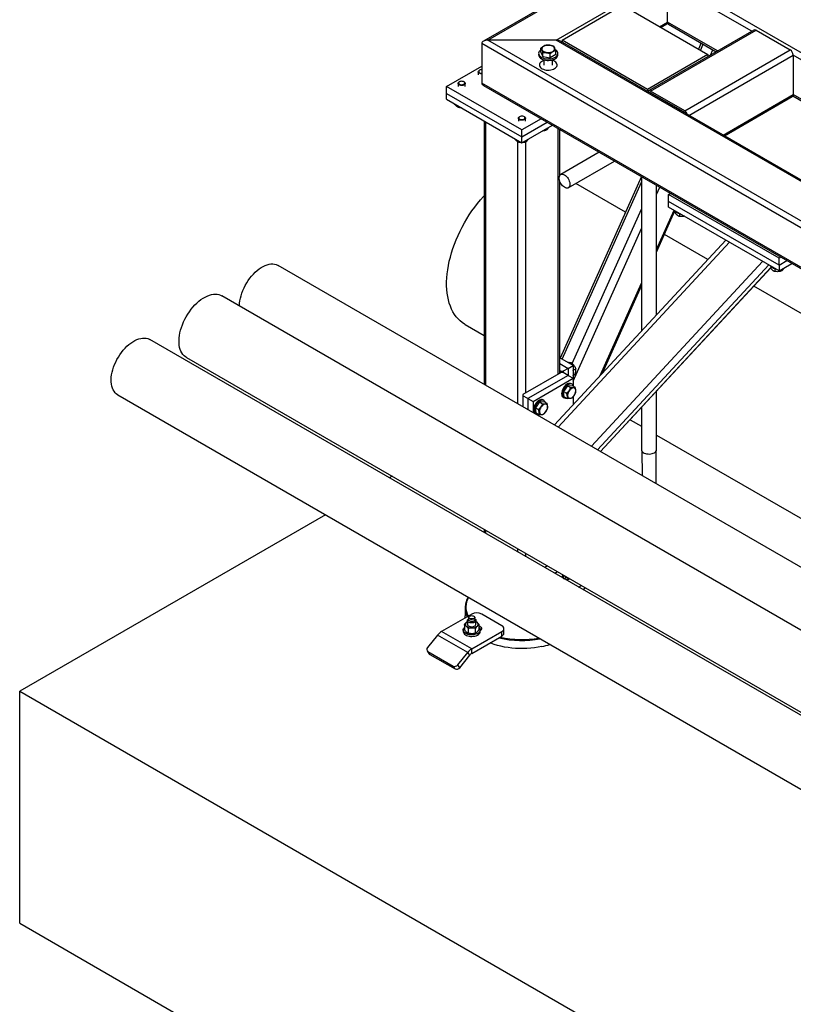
# Model space of a CAD drawing. Header units: millimetres. Extents: x 5 to 589, y 5 to 415.
# Tile 22 of 46: x 211 to 255, y 254 to 310. Entities that reach past the tile are written whole.
import ezdxf

# ---------------------------------------------------------------- set-up
doc = ezdxf.new("R2010")
doc.units = ezdxf.units.MM
doc.layers.add('TRAIT-FORT', color=4, linetype='Continuous', lineweight=25)

msp = doc.modelspace()

# ---------------------------------------------------------------- linework, layer by layer
at = {"layer": 'TRAIT-FORT', "color": 4, "linetype": 'Continuous', "lineweight": 25}
for p, q in [((241.699, 308.409), (270.135, 324.825)), ((246.053, 313.225), (237.612, 308.352)), ((237.852, 308.409), (246.075, 313.156)), ((247.978, 309.421), (247.978, 311.642)), ((252.716, 308.907), (247.978, 311.642)), ((293.685, 285.648), (248.148, 311.936)), ((242.038, 308.409), (245.432, 310.368)), ((245.432, 310.368), (250.241, 307.593)), ((247.526, 309.16), (247.978, 309.421)), ((247.596, 309.119), (247.993, 309.349)), ((250.792, 307.796), (247.978, 309.421)), ((252.836, 308.976), (246.896, 305.547)), ((247.016, 305.535), (252.956, 308.964)), ((248.028, 309.311), (250.722, 307.756)), ((252.956, 308.964), (254.879, 307.854)), ((241.699, 308.409), (237.852, 308.409)), ((294.93, 275.459), (237.852, 308.409)), ((294.93, 277.679), (241.699, 308.409)), ((294.93, 277.761), (241.939, 308.352)), ((242.038, 308.409), (242.038, 308.294)), ((246.847, 305.633), (242.038, 308.409)), ((249.87, 308.248), (249.713, 307.897)), ((237.513, 308.213), (237.513, 305.992)), ((294.93, 275.067), (237.513, 308.213)), ((240.834, 307.726), (240.834, 307.951)), ((240.834, 307.726), (240.945, 307.481)), ((240.945, 307.481), (240.945, 307.706)), ((241.68, 307.592), (241.68, 307.816)), ((248.94, 304.425), (254.879, 307.854)), ((249.829, 307.83), (249.986, 308.181)), ((250.385, 307.561), (250.523, 307.87)), ((240.717, 307.659), (240.717, 307.577)), ((240.945, 307.481), (241.368, 307.414)), ((241.017, 307.298), (241.017, 307.006)), ((241.368, 307.414), (241.368, 307.638)), ((241.68, 307.592), (241.368, 307.414)), ((241.497, 307.006), (241.497, 307.298)), ((241.797, 307.577), (241.797, 307.659)), ((250.241, 307.593), (246.847, 305.633)), ((249.18, 304.172), (255.049, 307.56)), ((250.241, 307.593), (250.241, 307.478)), ((255.049, 307.56), (255.049, 305.339)), ((264.595, 302.049), (255.049, 307.56)), ((235.533, 305.796), (237.513, 306.939)), ((237.313, 306.622), (237.313, 306.449)), ((237.391, 306.715), (237.371, 306.704)), ((236.26, 306.062), (236.24, 306.051)), ((236.523, 306.051), (236.503, 306.062)), ((235.533, 305.404), (235.533, 305.796)), ((239.776, 303.347), (235.533, 305.796)), ((236.181, 305.969), (236.181, 305.796)), ((236.581, 305.796), (236.581, 305.969)), ((294.93, 272.846), (237.513, 305.992)), ((237.612, 305.853), (294.93, 272.765)), ((246.847, 305.633), (246.847, 305.518)), ((248.94, 304.425), (247.016, 305.535)), ((235.533, 305.078), (235.533, 305.404)), ((235.533, 305.404), (239.776, 302.955)), ((235.533, 305.078), (239.776, 302.628)), ((247.002, 305.429), (247.016, 305.437)), ((248.94, 304.327), (247.016, 305.437)), ((251.103, 303.061), (255.049, 305.339)), ((251.174, 303.021), (254.999, 305.229)), ((255.034, 305.267), (262.601, 300.898)), ((262.672, 300.938), (255.049, 305.339)), ((235.993, 304.812), (235.993, 304.785)), ((236.234, 304.673), (236.234, 304.606)), ((237.645, 303.858), (237.645, 289.024)), ((237.739, 288.97), (237.739, 303.804)), ((239.576, 304.01), (239.576, 303.837)), ((239.654, 304.103), (239.634, 304.091)), ((240.865, 303.976), (239.776, 303.347)), ((239.917, 304.091), (239.897, 304.103)), ((239.976, 303.837), (239.976, 304.01)), ((248.925, 304.318), (248.94, 304.327)), ((239.776, 302.955), (241.204, 303.78)), ((239.776, 302.628), (241.487, 303.616)), ((239.776, 302.955), (239.776, 303.347)), ((241.148, 303.421), (241.148, 303.331)), ((241.812, 289.596), (241.812, 303.429)), ((241.906, 300.781), (241.906, 303.375)), ((239.387, 302.853), (239.387, 302.826)), ((239.628, 302.714), (239.628, 302.647)), ((239.776, 302.628), (239.776, 302.955)), ((240.017, 302.768), (240.017, 302.678)), ((239.549, 287.925), (239.549, 302.684)), ((240.002, 288.551), (240.002, 302.674)), ((244.132, 302.09), (241.96, 300.836)), ((242.386, 300.098), (244.984, 301.598)), ((241.959, 300.835), (241.906, 300.866)), ((246.501, 300.722), (241.929, 290.508)), ((246.507, 300.718), (246.507, 292.03)), ((241.906, 289.65), (241.906, 300.462)), ((242.046, 290.441), (246.507, 300.409)), ((245.609, 298.728), (242.811, 300.343)), ((247.359, 292.95), (247.359, 300.227)), ((247.359, 299.709), (247.544, 300.12)), ((248.035, 299.722), (248.134, 299.779)), ((248.035, 299.33), (248.035, 299.722)), ((254.257, 296.13), (248.035, 299.722)), ((242.61, 290.192), (246.507, 298.898)), ((247.359, 296.624), (248.344, 298.825)), ((248.035, 299.003), (248.035, 299.33)), ((254.257, 295.738), (248.035, 299.33)), ((254.257, 295.411), (248.035, 299.003)), ((247.359, 296.477), (248.394, 298.789)), ((248.409, 298.77), (248.409, 298.662)), ((248.651, 298.648), (248.651, 298.483)), ((242.661, 289.211), (246.507, 297.805)), ((250.237, 296.056), (247.801, 297.463)), ((251.248, 297.148), (241.605, 286.738)), ((241.821, 286.614), (251.464, 297.024)), ((254.356, 296.187), (254.257, 296.13)), ((254.257, 295.738), (254.257, 296.13)), ((266.577, 272.322), (226.044, 295.722)), ((243.683, 285.539), (253.326, 295.949)), ((244.027, 285.34), (253.67, 295.75)), ((244.19, 285.246), (253.783, 295.603)), ((244.198, 285.241), (253.783, 295.589)), ((253.783, 295.668), (253.783, 295.56)), ((254.025, 295.546), (254.025, 295.381)), ((254.257, 295.738), (254.696, 295.991)), ((254.257, 295.411), (254.979, 295.828)), ((254.257, 295.738), (254.257, 295.411)), ((254.413, 295.502), (254.413, 295.412)), ((244.177, 289.515), (246.507, 294.721)), ((244.305, 289.652), (246.507, 294.574)), ((263.288, 288.522), (252.83, 294.559)), ((265.932, 269.154), (222.877, 294.009)), ((236.569, 292.4), (237.645, 291.779)), ((303.67, 242.565), (218.817, 291.55)), ((220.877, 290.545), (305.73, 241.56)), ((242.661, 290.086), (241.906, 290.522)), ((241.906, 290.195), (242.378, 289.923)), ((242.378, 289.923), (242.661, 290.086)), ((242.504, 290.176), (242.582, 290.221)), ((242.661, 290.086), (242.661, 289.367)), ((241.982, 289.694), (239.832, 288.453)), ((242.378, 289.531), (240.115, 288.224)), ((241.906, 289.803), (241.982, 289.759)), ((241.982, 289.694), (241.982, 289.759)), ((241.982, 289.759), (242.095, 289.759)), ((242.095, 289.694), (241.982, 289.694)), ((242.378, 289.923), (242.095, 289.759)), ((242.095, 289.759), (242.095, 289.694)), ((242.378, 289.531), (242.095, 289.694)), ((242.378, 289.923), (242.378, 289.531)), ((242.378, 289.531), (242.661, 289.367)), ((242.661, 289.817), (242.803, 289.9)), ((242.675, 289.547), (242.769, 289.601)), ((240.398, 288.061), (242.661, 289.367)), ((242.343, 288.947), (242.122, 288.626)), ((242.343, 288.947), (242.599, 288.97)), ((242.343, 288.947), (242.513, 288.849)), ((242.598, 289.03), (242.541, 289.063)), ((242.599, 288.97), (242.769, 288.872)), ((242.661, 289.367), (242.661, 288.962)), ((217.017, 288.432), (301.87, 239.448)), ((239.832, 288.453), (239.832, 288.388)), ((240.115, 288.224), (239.832, 288.388)), ((239.832, 288.388), (239.832, 287.762)), ((242.101, 288.3), (242.158, 288.268)), ((242.122, 288.626), (242.292, 288.528)), ((242.156, 288.328), (242.122, 288.626)), ((242.156, 288.328), (242.326, 288.23)), ((242.661, 288.333), (242.661, 287.877)), ((247.359, 285.349), (247.359, 288.654)), ((240.115, 288.224), (240.115, 287.598)), ((240.115, 288.224), (240.398, 288.061)), ((240.398, 288.061), (240.398, 287.435)), ((240.759, 288.033), (240.538, 287.712)), ((240.759, 288.033), (241.015, 288.056)), ((240.759, 288.033), (240.929, 287.935)), ((241.014, 288.116), (240.957, 288.148)), ((241.015, 288.056), (241.185, 287.958)), ((246.507, 287.734), (246.507, 285.349)), ((240.517, 287.386), (240.574, 287.353)), ((240.538, 287.712), (240.708, 287.614)), ((240.572, 287.413), (240.538, 287.712)), ((240.572, 287.413), (240.742, 287.315)), ((245.861, 287.036), (246.507, 286.663)), ((247.359, 286.171), (263.338, 276.947)), ((246.534, 285.264), (246.539, 283.89)), ((247.341, 283.427), (247.334, 285.265)), ((232.465, 283.855), (232.306, 283.763)), ((228.705, 281.684), (211.491, 271.747)), ((237.645, 280.864), (237.645, 280.68)), ((237.739, 280.626), (237.739, 280.81)), ((239.549, 279.581), (239.549, 279.765)), ((240.002, 279.32), (240.002, 279.504)), ((241.219, 278.802), (241.059, 278.71)), ((241.784, 278.475), (241.625, 278.383)), ((242.123, 278.099), (242.123, 278.28)), ((242.294, 278.165), (242.153, 278.084)), ((242.364, 278.136), (242.364, 278.053)), ((242.969, 277.607), (243.128, 277.699)), ((243.195, 277.477), (243.354, 277.569)), ((236.947, 276.09), (235.25, 275.111)), ((236.576, 276.45), (236.576, 275.992)), ((238.644, 275.437), (237.513, 276.09)), ((236.707, 275.731), (236.707, 275.519)), ((236.767, 275.895), (236.767, 275.78)), ((236.834, 275.976), (236.82, 275.968)), ((237.074, 275.968), (237.06, 275.976)), ((237.127, 275.78), (237.127, 275.895)), ((237.187, 275.519), (237.187, 275.731)), ((236.947, 274.131), (235.25, 275.111)), ((236.467, 275.192), (236.467, 275.111)), ((236.532, 275.479), (236.532, 275.218)), ((236.751, 275.275), (236.751, 275.014)), ((236.882, 274.988), (236.884, 274.988)), ((236.947, 274.131), (238.644, 275.111)), ((237.011, 274.988), (237.011, 274.988)), ((237.166, 275.021), (237.166, 275.282)), ((237.363, 275.233), (237.363, 275.494)), ((237.427, 275.111), (237.427, 275.192)), ((237.427, 275.159), (237.428, 275.16)), ((238.644, 274.849), (238.644, 275.111)), ((238.761, 275.013), (238.761, 275.274)), ((235.024, 274.91), (234.464, 274.214)), ((236.721, 273.93), (235.024, 274.91)), ((236.947, 273.87), (238.644, 274.849)), ((234.442, 274.017), (234.555, 273.856)), ((234.483, 273.98), (235.897, 273.163)), ((234.596, 273.819), (234.483, 273.98)), ((236.161, 273.234), (236.721, 273.93)), ((236.834, 273.769), (236.721, 273.93)), ((236.947, 273.87), (236.947, 274.131)), ((234.596, 273.819), (236.01, 273.002)), ((236.274, 273.073), (236.834, 273.769)), ((236.01, 273.002), (235.897, 273.163)), ((236.274, 273.073), (236.161, 273.234)), ((211.491, 258.682), (211.491, 271.747)), ((211.491, 271.747), (279.373, 232.559)), ((211.491, 258.682), (296.344, 209.698))]:
    msp.add_line(p, q, dxfattribs=at)
at = {"layer": 'TRAIT-FORT', "color": 4, "linetype": 'Continuous', "lineweight": 25, "flags": 128}
for points in [[(240.834, 307.853), (240.793, 307.819), (240.754, 307.772), (240.728, 307.723), (240.717, 307.672), (240.721, 307.62), (240.739, 307.57), (240.772, 307.522), (240.818, 307.478), (240.875, 307.438), (240.943, 307.405), (241.02, 307.379), (241.103, 307.36), (241.19, 307.35), (241.279, 307.347), (241.368, 307.354), (241.453, 307.369), (241.533, 307.391), (241.606, 307.421), (241.669, 307.457), (241.721, 307.499), (241.76, 307.546), (241.785, 307.595), (241.797, 307.646), (241.793, 307.697), (241.775, 307.748), (241.742, 307.796), (241.696, 307.84), (241.666, 307.863)], [(241.353, 308.121), (241.281, 308.128), (241.208, 308.127), (241.137, 308.117), (241.071, 308.099), (241.012, 308.073), (240.964, 308.042), (240.927, 308.005), (240.905, 307.965), (240.896, 307.923), (240.902, 307.881), (240.923, 307.841), (240.958, 307.804), (241.004, 307.771), (241.061, 307.745), (241.126, 307.726), (241.197, 307.715), (241.27, 307.712), (241.342, 307.718), (241.411, 307.732), (241.474, 307.754), (241.527, 307.782), (241.57, 307.816), (241.6, 307.855), (241.616, 307.896), (241.617, 307.938), (241.603, 307.98), (241.575, 308.019), (241.534, 308.054), (241.482, 308.083), (241.421, 308.106), (241.353, 308.121)], [(240.717, 307.577), (240.721, 307.539), (240.739, 307.488), (240.772, 307.44), (240.818, 307.396), (240.875, 307.357), (240.943, 307.324), (241.02, 307.297), (241.103, 307.278), (241.19, 307.268), (241.279, 307.266), (241.368, 307.272), (241.453, 307.287), (241.533, 307.309), (241.606, 307.339), (241.669, 307.376), (241.721, 307.418), (241.76, 307.464), (241.785, 307.513), (241.797, 307.564), (241.797, 307.577)], [(241.017, 307.259), (241.004, 307.255), (240.935, 307.226), (240.875, 307.192), (240.826, 307.152), (240.789, 307.108), (240.766, 307.061), (240.757, 307.012), (240.762, 306.963), (240.782, 306.915), (240.815, 306.87), (240.861, 306.829), (240.919, 306.793), (240.986, 306.763), (241.061, 306.74), (241.141, 306.725), (241.225, 306.718), (241.31, 306.719), (241.393, 306.728), (241.473, 306.745), (241.546, 306.77), (241.611, 306.802), (241.611, 306.802)], [(241.017, 307.259), (241.004, 307.255), (240.935, 307.226), (240.875, 307.192), (240.826, 307.152), (240.789, 307.108), (240.766, 307.061), (240.757, 307.012), (240.762, 306.963), (240.782, 306.915), (240.815, 306.87), (240.861, 306.829), (240.919, 306.793), (240.986, 306.763), (241.061, 306.74), (241.141, 306.725), (241.225, 306.718), (241.31, 306.719), (241.393, 306.728), (241.473, 306.745), (241.546, 306.77), (241.611, 306.802), (241.611, 306.802)], [(241.611, 306.802), (241.665, 306.839), (241.708, 306.881), (241.738, 306.927), (241.754, 306.975), (241.756, 307.024), (241.743, 307.072), (241.717, 307.119), (241.677, 307.162), (241.625, 307.201), (241.563, 307.234), (241.497, 307.259)], [(241.611, 306.802), (241.665, 306.839), (241.708, 306.881), (241.738, 306.927), (241.754, 306.975), (241.756, 307.024), (241.743, 307.072), (241.717, 307.119), (241.677, 307.162), (241.625, 307.201), (241.563, 307.234), (241.497, 307.259)], [(237.513, 306.507), (237.468, 306.51), (237.417, 306.521), (237.373, 306.54), (237.34, 306.564), (237.319, 306.594), (237.313, 306.625), (237.321, 306.656), (237.344, 306.684), (237.371, 306.704)], [(237.513, 306.745), (237.464, 306.74), (237.418, 306.728), (237.38, 306.708), (237.353, 306.683), (237.341, 306.654), (237.345, 306.624), (237.363, 306.597), (237.394, 306.573), (237.436, 306.556), (237.485, 306.547), (237.513, 306.546)], [(236.523, 306.051), (236.539, 306.04), (236.566, 306.013), (236.58, 305.982), (236.579, 305.951), (236.563, 305.921), (236.534, 305.894), (236.493, 305.873), (236.444, 305.86), (236.391, 305.854), (236.337, 305.857), (236.286, 305.868), (236.242, 305.887), (236.208, 305.911), (236.188, 305.94), (236.181, 305.972), (236.19, 306.003), (236.213, 306.031), (236.24, 306.051)], [(236.517, 306.053), (236.48, 306.073), (236.434, 306.087), (236.383, 306.091), (236.333, 306.087), (236.286, 306.075), (236.248, 306.055), (236.222, 306.029), (236.21, 306.001), (236.213, 305.971), (236.231, 305.943), (236.263, 305.92), (236.305, 305.903), (236.354, 305.894), (236.405, 305.894), (236.454, 305.902), (236.497, 305.919), (236.529, 305.941), (236.549, 305.969), (236.553, 305.998), (236.542, 306.027), (236.517, 306.053)], [(239.917, 304.091), (239.933, 304.081), (239.961, 304.054), (239.974, 304.023), (239.973, 303.992), (239.957, 303.962), (239.928, 303.935), (239.887, 303.914), (239.838, 303.9), (239.785, 303.895), (239.731, 303.897), (239.68, 303.908), (239.636, 303.927), (239.602, 303.952), (239.582, 303.981), (239.576, 304.012), (239.584, 304.043), (239.607, 304.072), (239.634, 304.091)], [(239.911, 304.094), (239.874, 304.114), (239.828, 304.127), (239.778, 304.132), (239.727, 304.128), (239.68, 304.115), (239.642, 304.096), (239.616, 304.07), (239.604, 304.041), (239.607, 304.012), (239.626, 303.984), (239.657, 303.961), (239.699, 303.944), (239.748, 303.935), (239.799, 303.934), (239.848, 303.943), (239.891, 303.959), (239.923, 303.982), (239.943, 304.009), (239.947, 304.039), (239.936, 304.068), (239.911, 304.094)], [(242.173, 300.815), (242.229, 300.777), (242.282, 300.729), (242.332, 300.671), (242.376, 300.607), (242.414, 300.538), (242.443, 300.466), (242.463, 300.395), (242.473, 300.326), (242.473, 300.262), (242.463, 300.205), (242.443, 300.156), (242.414, 300.119), (242.376, 300.093), (242.332, 300.08), (242.282, 300.08), (242.229, 300.093), (242.173, 300.119), (242.118, 300.157), (242.064, 300.206), (242.015, 300.263), (241.97, 300.327), (241.933, 300.396), (241.904, 300.468), (241.884, 300.539), (241.873, 300.608), (241.873, 300.672), (241.884, 300.729), (241.904, 300.778), (241.933, 300.815), (241.97, 300.841), (242.015, 300.854), (242.064, 300.854), (242.118, 300.841), (242.173, 300.815)], [(236.569, 292.4), (236.535, 292.42), (236.408, 292.506), (236.288, 292.604), (236.175, 292.713), (236.071, 292.835), (235.976, 292.967), (235.889, 293.109), (235.811, 293.262), (235.743, 293.425), (235.683, 293.598), (235.634, 293.779), (235.594, 293.968), (235.564, 294.166), (235.544, 294.37), (235.534, 294.581), (235.534, 294.799), (235.544, 295.022), (235.564, 295.249), (235.594, 295.481), (235.634, 295.717), (235.683, 295.955), (235.743, 296.195), (235.811, 296.437), (235.889, 296.68), (235.976, 296.923), (236.071, 297.166), (236.175, 297.407), (236.288, 297.646), (236.408, 297.883), (236.535, 298.116), (236.67, 298.346), (236.812, 298.571), (236.96, 298.79), (237.114, 299.004), (237.274, 299.212), (237.438, 299.412), (237.607, 299.605), (237.645, 299.646)], [(223.871, 293.435), (223.871, 293.461), (223.879, 293.595), (223.896, 293.733), (223.923, 293.875), (223.96, 294.019), (224.006, 294.164), (224.061, 294.31), (224.124, 294.454), (224.195, 294.596), (224.274, 294.734), (224.36, 294.868), (224.451, 294.996), (224.548, 295.118), (224.65, 295.233), (224.756, 295.339), (224.864, 295.436), (224.975, 295.522), (225.087, 295.599), (225.2, 295.664), (225.312, 295.717), (225.423, 295.758), (225.532, 295.787), (225.637, 295.803), (225.739, 295.806), (225.836, 295.796), (225.928, 295.773), (226.013, 295.738), (226.044, 295.722)], [(220.877, 290.545), (220.826, 290.577), (220.75, 290.639), (220.683, 290.712), (220.623, 290.797), (220.573, 290.891), (220.532, 290.996), (220.5, 291.109), (220.478, 291.231), (220.465, 291.36), (220.463, 291.495), (220.47, 291.636), (220.488, 291.781), (220.515, 291.93), (220.551, 292.081), (220.597, 292.233), (220.652, 292.386), (220.715, 292.538), (220.787, 292.689), (220.866, 292.836), (220.953, 292.98), (221.045, 293.118), (221.144, 293.251), (221.248, 293.377), (221.356, 293.495), (221.468, 293.604), (221.583, 293.705), (221.699, 293.795), (221.817, 293.874), (221.936, 293.943), (222.054, 293.999), (222.171, 294.044), (222.285, 294.076), (222.397, 294.096), (222.505, 294.103), (222.609, 294.097), (222.708, 294.078), (222.801, 294.047), (222.877, 294.009)], [(217.017, 288.432), (217.007, 288.438), (216.932, 288.491), (216.864, 288.557), (216.805, 288.633), (216.755, 288.72), (216.713, 288.817), (216.682, 288.924), (216.659, 289.038), (216.647, 289.16), (216.644, 289.289), (216.652, 289.423), (216.669, 289.561), (216.696, 289.703), (216.733, 289.847), (216.779, 289.993), (216.834, 290.138), (216.897, 290.282), (216.968, 290.424), (217.047, 290.562), (217.133, 290.696), (217.224, 290.824), (217.322, 290.946), (217.423, 291.061), (217.529, 291.167), (217.638, 291.264), (217.748, 291.35), (217.861, 291.427), (217.973, 291.492), (218.085, 291.545), (218.196, 291.586), (218.305, 291.615), (218.41, 291.631), (218.512, 291.634), (218.609, 291.624), (218.701, 291.601), (218.786, 291.566), (218.817, 291.55)], [(242.541, 289.063), (242.501, 289.078), (242.453, 289.083), (242.401, 289.075), (242.346, 289.054), (242.29, 289.021), (242.235, 288.977), (242.183, 288.924), (242.136, 288.863), (242.094, 288.796), (242.06, 288.725), (242.034, 288.653)], [(242.675, 288.926), (242.662, 288.958), (242.635, 288.999), (242.6, 289.028), (242.558, 289.046), (242.51, 289.05), (242.457, 289.042), (242.402, 289.021), (242.346, 288.988), (242.292, 288.944), (242.24, 288.891), (242.192, 288.83), (242.15, 288.763), (242.116, 288.693), (242.09, 288.621)], [(242.034, 288.653), (242.017, 288.582), (242.01, 288.514), (242.013, 288.452), (242.026, 288.397), (242.049, 288.351), (242.08, 288.315), (242.101, 288.3)], [(242.09, 288.621), (242.074, 288.549), (242.067, 288.482), (242.07, 288.419), (242.083, 288.364), (242.105, 288.318), (242.137, 288.283), (242.176, 288.259), (242.221, 288.248), (242.271, 288.25), (242.286, 288.253)], [(242.349, 288.371), (242.36, 288.324), (242.38, 288.285), (242.409, 288.258), (242.445, 288.243), (242.487, 288.24), (242.532, 288.251), (242.58, 288.273), (242.627, 288.308), (242.673, 288.352), (242.713, 288.404), (242.748, 288.461), (242.776, 288.522), (242.794, 288.584), (242.803, 288.643), (242.802, 288.698), (242.791, 288.745), (242.771, 288.784), (242.742, 288.811), (242.706, 288.826), (242.665, 288.829), (242.619, 288.818), (242.571, 288.796), (242.524, 288.762), (242.479, 288.717), (242.438, 288.665), (242.403, 288.608), (242.376, 288.547), (242.357, 288.485), (242.348, 288.426), (242.349, 288.371)], [(240.45, 287.739), (240.433, 287.668), (240.426, 287.6), (240.429, 287.537), (240.442, 287.482), (240.465, 287.436), (240.496, 287.401), (240.517, 287.386)], [(240.957, 288.148), (240.917, 288.164), (240.869, 288.169), (240.817, 288.16), (240.762, 288.139), (240.706, 288.107), (240.651, 288.063), (240.599, 288.009), (240.552, 287.948), (240.51, 287.881), (240.476, 287.811), (240.45, 287.739)], [(241.091, 288.012), (241.078, 288.044), (241.052, 288.084), (241.016, 288.114), (240.974, 288.131), (240.926, 288.136), (240.873, 288.128), (240.818, 288.107), (240.762, 288.074), (240.708, 288.03), (240.656, 287.977), (240.608, 287.916), (240.567, 287.849), (240.532, 287.778), (240.506, 287.706)], [(240.765, 287.457), (240.776, 287.409), (240.796, 287.371), (240.825, 287.344), (240.861, 287.328), (240.903, 287.326), (240.949, 287.336), (240.996, 287.359), (241.043, 287.393), (241.089, 287.437), (241.129, 287.489), (241.164, 287.547), (241.192, 287.608), (241.21, 287.67), (241.219, 287.729), (241.218, 287.784), (241.208, 287.831), (241.187, 287.869), (241.159, 287.897), (241.122, 287.912), (241.081, 287.914), (241.035, 287.904), (240.987, 287.881), (240.94, 287.847), (240.895, 287.803), (240.854, 287.751), (240.819, 287.693), (240.792, 287.632), (240.773, 287.571), (240.764, 287.511), (240.765, 287.457)], [(240.506, 287.706), (240.49, 287.635), (240.483, 287.567), (240.486, 287.505), (240.499, 287.45), (240.521, 287.404), (240.553, 287.368), (240.592, 287.345), (240.637, 287.334), (240.688, 287.335), (240.702, 287.338)], [(246.507, 285.349), (246.511, 285.315), (246.529, 285.271), (246.561, 285.229), (246.606, 285.192), (246.661, 285.16), (246.726, 285.134), (246.798, 285.116), (246.875, 285.106), (246.953, 285.103), (247.031, 285.11), (247.105, 285.124), (247.174, 285.146), (247.235, 285.175)], [(242.086, 278.301), (242.084, 278.299), (242.057, 278.267), (242.043, 278.231), (242.043, 278.195), (242.057, 278.16), (242.084, 278.127), (242.123, 278.099), (242.172, 278.076), (242.229, 278.061), (242.29, 278.052), (242.352, 278.052), (242.414, 278.061), (242.47, 278.076), (242.473, 278.077)], [(236.581, 275.879), (236.58, 275.893), (236.576, 275.992)], [(237.127, 275.823), (237.146, 275.809), (237.173, 275.778), (237.186, 275.744), (237.184, 275.71), (237.167, 275.676), (237.137, 275.646), (237.094, 275.622), (237.042, 275.604), (236.985, 275.595), (236.924, 275.593), (236.866, 275.601), (236.812, 275.617), (236.767, 275.64), (236.733, 275.668), (236.713, 275.701), (236.707, 275.736), (236.717, 275.77), (236.74, 275.802), (236.767, 275.823)], [(237.127, 275.78), (237.126, 275.769), (237.113, 275.74), (237.087, 275.715), (237.049, 275.695), (237.003, 275.682), (236.953, 275.676), (236.902, 275.68), (236.855, 275.691), (236.815, 275.71), (236.786, 275.734), (236.77, 275.762), (236.767, 275.78)], [(237.074, 275.968), (237.079, 275.965), (237.108, 275.941), (237.124, 275.913), (237.126, 275.883), (237.113, 275.854), (237.087, 275.829), (237.049, 275.809), (237.003, 275.796), (236.953, 275.791), (236.902, 275.794), (236.855, 275.806), (236.815, 275.824), (236.786, 275.849), (236.77, 275.877), (236.768, 275.906), (236.781, 275.935), (236.807, 275.96), (236.82, 275.968)], [(236.942, 276.003), (236.989, 276), (237.033, 275.989), (237.069, 275.971), (237.094, 275.947), (237.106, 275.921), (237.104, 275.893), (237.088, 275.867), (237.06, 275.845), (237.021, 275.829), (236.976, 275.82), (236.928, 275.819), (236.882, 275.827), (236.842, 275.841), (236.811, 275.862), (236.792, 275.888), (236.787, 275.915), (236.796, 275.942), (236.819, 275.966), (236.853, 275.986), (236.895, 275.998), (236.942, 276.003)], [(236.962, 274.915), (236.879, 274.918), (236.797, 274.929), (236.72, 274.948), (236.65, 274.975), (236.589, 275.008), (236.539, 275.046), (236.501, 275.09), (236.477, 275.136), (236.467, 275.184), (236.472, 275.232), (236.491, 275.279), (236.524, 275.323), (236.532, 275.331)], [(236.467, 275.111), (236.467, 275.102), (236.477, 275.054), (236.501, 275.008), (236.539, 274.965), (236.589, 274.926), (236.65, 274.893), (236.72, 274.867), (236.797, 274.848), (236.879, 274.837), (236.962, 274.834)], [(236.707, 275.519), (236.713, 275.489), (236.733, 275.456), (236.767, 275.427), (236.812, 275.404), (236.866, 275.389), (236.924, 275.381), (236.985, 275.382), (237.042, 275.392), (237.094, 275.41), (237.137, 275.434), (237.167, 275.464), (237.184, 275.497), (237.187, 275.519)], [(236.884, 274.988), (236.911, 274.986), (236.958, 274.985)], [(236.958, 274.985), (237.005, 274.987), (237.011, 274.988)], [(237.363, 275.331), (237.393, 275.295), (237.417, 275.249), (237.427, 275.201), (237.422, 275.153), (237.403, 275.106), (237.37, 275.061), (237.324, 275.021), (237.267, 274.986), (237.2, 274.957), (237.125, 274.935), (237.045, 274.921), (236.962, 274.915)], [(236.962, 274.834), (237.045, 274.84), (237.125, 274.853), (237.2, 274.875), (237.267, 274.904), (237.324, 274.939), (237.37, 274.98), (237.403, 275.024), (237.422, 275.071), (237.427, 275.111)], [(237.428, 275.16), (237.467, 275.188), (237.494, 275.221), (237.508, 275.256), (237.508, 275.292), (237.494, 275.327), (237.467, 275.36), (237.428, 275.388), (237.379, 275.411), (237.363, 275.416)], [(238.644, 275.111), (238.694, 275.146), (238.731, 275.186), (238.754, 275.229), (238.761, 275.274), (238.754, 275.319), (238.731, 275.362), (238.694, 275.402), (238.644, 275.437)], [(240.887, 274.26), (240.684, 274.221), (240.477, 274.19), (240.267, 274.167), (240.055, 274.152), (239.841, 274.145), (239.627, 274.147), (239.414, 274.157), (239.203, 274.175), (238.994, 274.201), (238.788, 274.235), (238.587, 274.277), (238.391, 274.327), (238.202, 274.384), (238.019, 274.448), (237.977, 274.464)], [(234.555, 273.856), (234.571, 273.838), (234.596, 273.819)]]:
    msp.add_lwpolyline(points, dxfattribs=at)
at = {"layer": 'TRAIT-FORT', "color": 4, "linetype": 'Continuous', "lineweight": 25}
for centre, radius, start, end in [((248.096, 309.408), 0.118, 173.7012, 234.9867), ((252.886, 308.866), 0.121, 54.3824, 114.3071), ((254.681, 307.543), 0.369, 2.6055, 57.3945), ((246.95, 305.456), 0.104, 50.2915, 148.5442), ((246.979, 305.382), 0.0663, 55.8385, 98.9469), ((254.935, 305.324), 0.115, 304.0564, 7.2558), ((248.739, 304.113), 0.371, 16.971, 57.3038), ((248.853, 304.186), 0.166, 35.7589, 58.3392), ((248.709, 299.06), 0.414, 218.7579, 261.9093), ((254.083, 295.958), 0.414, 218.7579, 261.9093), ((242.274, 289.662), 0.414, 338.759, 21.9058), ((247.154, 285.365), 0.206, 293.1155, 355.5644), ((242.503, 278.575), 0.461, 225.4808, 254.5246), ((237.706, 276.451), 1.128, 148.3546, 206.5933), ((237.729, 276.483), 1.111, 150.3398, 207.3736), ((237.23, 275.545), 0.615, 62.6097, 117.3903), ((236.726, 275.518), 0.138, 134.258, 231.9757), ((236.834, 275.42), 0.284, 116.5555, 135.9828), ((237.049, 275.403), 0.304, 47.9026, 63.0333), ((237.168, 275.52), 0.138, 314.258, 51.9757), ((235.68, 274.397), 0.833, 121.1059, 142.0213), ((236.929, 275.777), 0.466, 231.9447, 273.6573), ((236.974, 275.749), 0.438, 267.9084, 311.4803), ((238.561, 275.033), 0.201, 294.3747, 354.3052), ((239.778, 279.984), 5.383, 256.1236, 280.9852), ((239.778, 279.985), 5.328, 256.7558, 280.2903), ((234.569, 274.104), 0.152, 134.0004, 235.258), ((237.377, 273.418), 0.833, 121.1059, 142.0213), ((237.162, 273.513), 0.417, 121.1059, 142.0213), ((239.941, 278.718), 4.557, 281.9866, 288.0254), ((235.985, 273.362), 0.217, 246.028, 323.9743), ((236.098, 273.201), 0.217, 246.028, 323.9743)]:
    msp.add_arc(centre, radius, start, end, dxfattribs=at)
for centre, start_param, end_param in [((237.852, 308.213), 1.570796, 3.141593), ((237.852, 308.213), 1.570796, 3.141593), ((241.699, 308.213), 0.785479, 1.570796), ((241.699, 308.213), 0.785479, 1.570796), ((237.852, 305.992), 3.141593, 3.927072), ((237.852, 305.992), 3.141593, 3.927072)]:
    msp.add_ellipse(centre, major_axis=(0.339, 0), ratio=0.577382, start_param=start_param, end_param=end_param, dxfattribs=at)
for points, knots in [([(240.834, 307.951), (240.861, 307.974), (240.916, 308.022), (240.997, 308.074), (241.075, 308.109), (241.122, 308.122), (241.146, 308.129)], [0, 0, 0, 0, 0.264606, 0.53495, 0.765344, 1, 1, 1, 1]), ([(240.834, 307.951), (240.844, 307.937), (240.863, 307.911), (240.892, 307.853), (240.919, 307.783), (240.936, 307.732), (240.945, 307.706)], [0, 0, 0, 0, 0.264606, 0.53495, 0.765344, 1, 1, 1, 1]), ([(240.945, 307.706), (240.999, 307.708), (241.088, 307.712), (241.217, 307.69), (241.304, 307.664), (241.354, 307.644), (241.368, 307.638)], [0, 0, 0, 0, 0.386244, 0.638431, 0.897433, 1, 1, 1, 1]), ([(241.146, 308.129), (241.2, 308.131), (241.289, 308.135), (241.419, 308.113), (241.505, 308.087), (241.555, 308.067), (241.569, 308.061)], [0, 0, 0, 0, 0.386244, 0.638431, 0.897433, 1, 1, 1, 1]), ([(241.68, 307.816), (241.653, 307.809), (241.598, 307.794), (241.517, 307.754), (241.439, 307.701), (241.392, 307.659), (241.368, 307.638)], [0, 0, 0, 0, 0.264606, 0.53495, 0.765344, 1, 1, 1, 1]), ([(241.68, 307.816), (241.67, 307.846), (241.651, 307.905), (241.622, 307.974), (241.595, 308.027), (241.578, 308.05), (241.569, 308.061)], [0, 0, 0, 0, 0.264606, 0.53495, 0.765344, 1, 1, 1, 1]), ([(236.234, 304.606), (236.226, 304.609), (236.211, 304.615), (236.188, 304.625), (236.165, 304.637), (236.139, 304.653), (236.11, 304.673), (236.079, 304.698), (236.048, 304.726), (236.019, 304.756), (236.001, 304.776), (235.993, 304.785)], [0, 0, 0, 0, 0.095886, 0.19195, 0.28871, 0.385788, 0.511366, 0.637845, 0.766889, 0.896653, 1, 1, 1, 1]), ([(236.367, 304.596), (236.352, 304.596), (236.307, 304.595), (236.264, 304.602), (236.234, 304.606)], [0, 0, 0, 0, 0.3163987, 1, 1, 1, 1]), ([(241.148, 303.331), (241.114, 303.322), (241.046, 303.302), (240.969, 303.29), (240.928, 303.29), (240.922, 303.29)], [0, 0, 0, 0, 0.455303, 0.920479, 1, 1, 1, 1]), ([(241.148, 303.331), (241.161, 303.342), (241.187, 303.365), (241.225, 303.414), (241.253, 303.459), (241.267, 303.486), (241.27, 303.491)], [0, 0, 0, 0, 0.322566, 0.652127, 0.93299, 1, 1, 1, 1]), ([(239.628, 302.647), (239.62, 302.65), (239.605, 302.655), (239.582, 302.666), (239.559, 302.678), (239.533, 302.693), (239.504, 302.713), (239.473, 302.738), (239.442, 302.767), (239.413, 302.797), (239.395, 302.817), (239.387, 302.826)], [0, 0, 0, 0, 0.095886, 0.19195, 0.28871, 0.385788, 0.511366, 0.637845, 0.766889, 0.896653, 1, 1, 1, 1]), ([(240.017, 302.678), (240.03, 302.689), (240.055, 302.712), (240.094, 302.761), (240.122, 302.805), (240.135, 302.832), (240.138, 302.838)], [0, 0, 0, 0, 0.322566, 0.652127, 0.93299, 1, 1, 1, 1]), ([(239.761, 302.637), (239.746, 302.637), (239.701, 302.636), (239.658, 302.643), (239.628, 302.647)], [0, 0, 0, 0, 0.316399, 1, 1, 1, 1]), ([(240.017, 302.678), (239.983, 302.669), (239.915, 302.649), (239.838, 302.636), (239.796, 302.637), (239.79, 302.637)], [0, 0, 0, 0, 0.4553028, 0.9204786, 1, 1, 1, 1]), ([(248.409, 298.662), (248.417, 298.654), (248.432, 298.637), (248.455, 298.613), (248.478, 298.591), (248.504, 298.568), (248.533, 298.545), (248.564, 298.524), (248.595, 298.507), (248.624, 298.493), (248.642, 298.486), (248.651, 298.483)], [0, 0, 0, 0, 0.095886, 0.19195, 0.28871, 0.385788, 0.511366, 0.637845, 0.766889, 0.896653, 1, 1, 1, 1]), ([(248.93, 298.487), (248.897, 298.481), (248.834, 298.471), (248.74, 298.472), (248.68, 298.479), (248.651, 298.483)], [0, 0, 0, 0, 0.3507955, 0.6724233, 1, 1, 1, 1]), ([(253.783, 295.56), (253.791, 295.551), (253.806, 295.535), (253.829, 295.511), (253.852, 295.488), (253.878, 295.465), (253.907, 295.443), (253.938, 295.422), (253.969, 295.404), (253.998, 295.391), (254.016, 295.384), (254.025, 295.381)], [0, 0, 0, 0, 0.095886, 0.19195, 0.28871, 0.385788, 0.511366, 0.637845, 0.766889, 0.896653, 1, 1, 1, 1]), ([(254.413, 295.412), (254.426, 295.423), (254.452, 295.446), (254.49, 295.495), (254.518, 295.539), (254.532, 295.566), (254.535, 295.572)], [0, 0, 0, 0, 0.322566, 0.652127, 0.93299, 1, 1, 1, 1]), ([(254.413, 295.412), (254.38, 295.402), (254.311, 295.382), (254.21, 295.369), (254.114, 295.369), (254.054, 295.377), (254.025, 295.381)], [0, 0, 0, 0, 0.264605, 0.534948, 0.765343, 1, 1, 1, 1]), ([(242.582, 290.221), (242.566, 290.226), (242.533, 290.238), (242.471, 290.246), (242.419, 290.248), (242.389, 290.246), (242.383, 290.246)], [0, 0, 0, 0, 0.322744, 0.652487, 0.933505, 1, 1, 1, 1]), ([(242.582, 290.221), (242.607, 290.196), (242.658, 290.147), (242.72, 290.066), (242.769, 289.983), (242.791, 289.927), (242.803, 289.9)], [0, 0, 0, 0, 0.264605, 0.534948, 0.765343, 1, 1, 1, 1]), ([(242.769, 289.601), (242.772, 289.612), (242.779, 289.633), (242.788, 289.665), (242.796, 289.697), (242.803, 289.731), (242.808, 289.767), (242.811, 289.804), (242.81, 289.84), (242.808, 289.872), (242.804, 289.891), (242.803, 289.9)], [0, 0, 0, 0, 0.095886, 0.19195, 0.28871, 0.385788, 0.511366, 0.637845, 0.766889, 0.896653, 1, 1, 1, 1]), ([(242.513, 288.849), (242.5, 288.818), (242.474, 288.754), (242.421, 288.668), (242.359, 288.592), (242.314, 288.55), (242.292, 288.528)], [0, 0, 0, 0, 0.264605, 0.534948, 0.765343, 1, 1, 1, 1]), ([(242.513, 288.849), (242.541, 288.848), (242.599, 288.844), (242.67, 288.848), (242.727, 288.857), (242.755, 288.867), (242.769, 288.872)], [0, 0, 0, 0, 0.264605, 0.534948, 0.765343, 1, 1, 1, 1]), ([(242.803, 288.574), (242.804, 288.582), (242.807, 288.598), (242.81, 288.623), (242.811, 288.649), (242.81, 288.679), (242.807, 288.714), (242.801, 288.753), (242.792, 288.795), (242.781, 288.835), (242.772, 288.861), (242.769, 288.872)], [0, 0, 0, 0, 0.0958859, 0.1919498, 0.2887104, 0.3857877, 0.5113662, 0.6378452, 0.7668888, 0.8966532, 1, 1, 1, 1]), ([(242.326, 288.23), (242.327, 288.238), (242.33, 288.254), (242.332, 288.279), (242.334, 288.305), (242.333, 288.335), (242.33, 288.37), (242.324, 288.409), (242.315, 288.451), (242.304, 288.491), (242.295, 288.517), (242.292, 288.528)], [0, 0, 0, 0, 0.095886, 0.19195, 0.28871, 0.385788, 0.511366, 0.637845, 0.766889, 0.896653, 1, 1, 1, 1]), ([(242.582, 288.253), (242.607, 288.277), (242.658, 288.326), (242.72, 288.407), (242.769, 288.491), (242.791, 288.546), (242.803, 288.574)], [0, 0, 0, 0, 0.264605, 0.534948, 0.765343, 1, 1, 1, 1]), ([(240.929, 287.935), (240.916, 287.903), (240.89, 287.84), (240.837, 287.754), (240.775, 287.678), (240.73, 287.635), (240.708, 287.614)], [0, 0, 0, 0, 0.264605, 0.534948, 0.765343, 1, 1, 1, 1]), ([(240.929, 287.935), (240.957, 287.933), (241.015, 287.93), (241.086, 287.933), (241.143, 287.943), (241.171, 287.953), (241.185, 287.958)], [0, 0, 0, 0, 0.264605, 0.534948, 0.765343, 1, 1, 1, 1]), ([(241.219, 287.659), (241.22, 287.667), (241.223, 287.683), (241.226, 287.708), (241.227, 287.735), (241.226, 287.765), (241.223, 287.799), (241.217, 287.839), (241.208, 287.88), (241.197, 287.92), (241.188, 287.946), (241.185, 287.958)], [0, 0, 0, 0, 0.0958859, 0.1919498, 0.2887104, 0.3857877, 0.5113662, 0.6378452, 0.7668888, 0.8966532, 1, 1, 1, 1]), ([(242.582, 288.253), (242.566, 288.247), (242.533, 288.236), (242.471, 288.227), (242.401, 288.225), (242.351, 288.228), (242.326, 288.23)], [0, 0, 0, 0, 0.264605, 0.534948, 0.765343, 1, 1, 1, 1]), ([(240.742, 287.315), (240.743, 287.323), (240.746, 287.339), (240.748, 287.364), (240.75, 287.391), (240.749, 287.421), (240.746, 287.455), (240.74, 287.495), (240.731, 287.536), (240.72, 287.576), (240.711, 287.602), (240.708, 287.614)], [0, 0, 0, 0, 0.095886, 0.19195, 0.28871, 0.385788, 0.511366, 0.637845, 0.766889, 0.896653, 1, 1, 1, 1]), ([(240.998, 287.338), (240.982, 287.333), (240.949, 287.321), (240.887, 287.313), (240.817, 287.311), (240.767, 287.314), (240.742, 287.315)], [0, 0, 0, 0, 0.264605, 0.534948, 0.765343, 1, 1, 1, 1]), ([(240.998, 287.338), (241.023, 287.363), (241.074, 287.412), (241.137, 287.493), (241.185, 287.576), (241.208, 287.632), (241.219, 287.659)], [0, 0, 0, 0, 0.264605, 0.534948, 0.765343, 1, 1, 1, 1]), ([(236.532, 275.479), (236.539, 275.492), (236.555, 275.518), (236.579, 275.554), (236.604, 275.588), (236.621, 275.608), (236.63, 275.617)], [0, 0, 0, 0, 0.245957, 0.49308, 0.745278, 1, 1, 1, 1]), ([(236.63, 275.617), (236.644, 275.631), (236.67, 275.657), (236.695, 275.672), (236.707, 275.679)], [0, 0, 0, 0, 0.529446, 1, 1, 1, 1]), ([(237.187, 275.677), (237.19, 275.675), (237.203, 275.669), (237.225, 275.654), (237.244, 275.637), (237.253, 275.629)], [0, 0, 0, 0, 0.147357, 0.571556, 1, 1, 1, 1]), ([(237.253, 275.629), (237.268, 275.613), (237.3, 275.581), (237.336, 275.533), (237.357, 275.502), (237.363, 275.494)], [0, 0, 0, 0, 0.413688, 0.838028, 1, 1, 1, 1]), ([(236.641, 275.41), (236.626, 275.423), (236.594, 275.449), (236.558, 275.468), (236.537, 275.477), (236.532, 275.479)], [0, 0, 0, 0, 0.413688, 0.838028, 1, 1, 1, 1]), ([(236.641, 275.083), (236.626, 275.099), (236.594, 275.13), (236.558, 275.179), (236.537, 275.209), (236.532, 275.218)], [0, 0, 0, 0, 0.413688, 0.838028, 1, 1, 1, 1]), ([(236.751, 275.275), (236.742, 275.288), (236.725, 275.313), (236.697, 275.349), (236.67, 275.382), (236.651, 275.4), (236.641, 275.41)], [0, 0, 0, 0, 0.2459566, 0.4930804, 0.7452785, 1, 1, 1, 1]), ([(236.751, 275.014), (236.742, 275.017), (236.725, 275.024), (236.697, 275.039), (236.67, 275.058), (236.651, 275.075), (236.641, 275.083)], [0, 0, 0, 0, 0.245957, 0.49308, 0.745278, 1, 1, 1, 1]), ([(236.958, 275.311), (236.929, 275.31), (236.87, 275.306), (236.801, 275.29), (236.761, 275.278), (236.751, 275.275)], [0, 0, 0, 0, 0.413688, 0.838028, 1, 1, 1, 1]), ([(236.958, 274.985), (236.929, 274.985), (236.87, 274.987), (236.801, 275), (236.761, 275.011), (236.751, 275.014)], [0, 0, 0, 0, 0.413688, 0.8380277, 1, 1, 1, 1]), ([(237.166, 275.282), (237.15, 275.287), (237.117, 275.295), (237.065, 275.305), (237.012, 275.311), (236.976, 275.311), (236.958, 275.311)], [0, 0, 0, 0, 0.245957, 0.49308, 0.745278, 1, 1, 1, 1]), ([(237.166, 275.021), (237.15, 275.016), (237.117, 275.006), (237.065, 274.995), (237.012, 274.987), (236.976, 274.985), (236.958, 274.985)], [0, 0, 0, 0, 0.2459566, 0.4930804, 0.7452785, 1, 1, 1, 1]), ([(237.264, 275.421), (237.25, 275.405), (237.222, 275.372), (237.19, 275.322), (237.171, 275.291), (237.166, 275.282)], [0, 0, 0, 0, 0.413688, 0.838028, 1, 1, 1, 1]), ([(237.264, 275.094), (237.25, 275.081), (237.222, 275.053), (237.19, 275.033), (237.171, 275.024), (237.166, 275.021)], [0, 0, 0, 0, 0.413688, 0.838028, 1, 1, 1, 1]), ([(237.363, 275.494), (237.355, 275.49), (237.339, 275.483), (237.315, 275.467), (237.29, 275.447), (237.273, 275.43), (237.264, 275.421)], [0, 0, 0, 0, 0.2459566, 0.4930804, 0.7452785, 1, 1, 1, 1]), ([(237.363, 275.233), (237.355, 275.22), (237.339, 275.194), (237.315, 275.157), (237.29, 275.123), (237.273, 275.104), (237.264, 275.094)], [0, 0, 0, 0, 0.245957, 0.49308, 0.745278, 1, 1, 1, 1])]:
    msp.add_open_spline(points, degree=3, knots=knots, dxfattribs=at)

doc.saveas('drawing.dxf')
